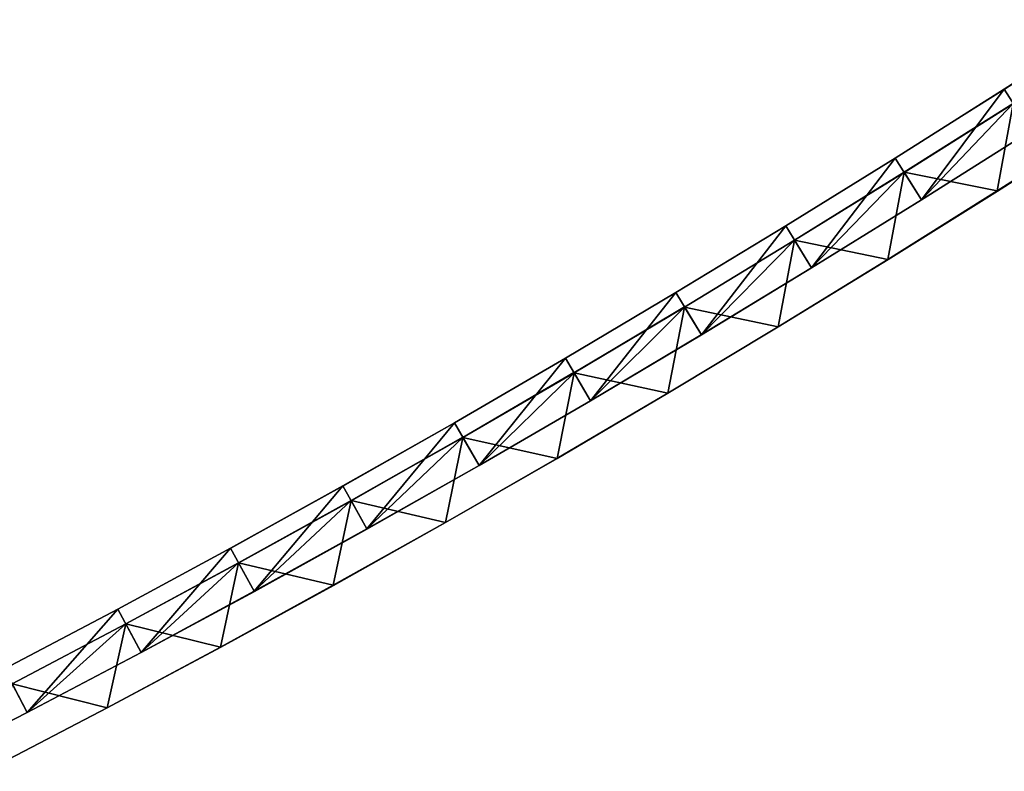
# Model space of a CAD drawing. Header units: millimetres. Extents: x -20 to 1804, y -298 to 307.
# Tile 108 of 189: x 1268 to 1298, y -267 to -244. Entities that reach past the tile are written whole.
import ezdxf

# ---------------------------------------------------------------- set-up
doc = ezdxf.new("R2010")
doc.units = ezdxf.units.MM
doc.header["$LTSCALE"] = 33.374815
for name, color, linetype in [('100', 7, 'CONTINUOUS'), ('101', 7, 'CONTINUOUS'), ('102', 7, 'CONTINUOUS'), ('103', 7, 'CONTINUOUS'), ('88', 7, 'CONTINUOUS'), ('89', 7, 'CONTINUOUS'), ('91', 7, 'CONTINUOUS'), ('92', 7, 'CONTINUOUS'), ('93', 7, 'CONTINUOUS'), ('94', 7, 'CONTINUOUS'), ('95', 7, 'CONTINUOUS'), ('99', 7, 'CONTINUOUS')]:
    doc.layers.add(name, color=color, linetype=linetype)

msp = doc.modelspace()

# ---------------------------------------------------------------- linework, layer by layer
at = {"layer": '100', "color": 70, "linetype": 'Continuous', "true_color": 0x7ee600}
for points in [[(1297.606, -245.861, 32.5), (1298.412, -247.126, 32.5), (1300.913, -243.743, 32.5), (1297.606, -245.861, 32.5)], [(1294.291, -247.953, 32.5), (1295.086, -249.224, 32.5), (1297.606, -245.861, 32.5), (1294.291, -247.953, 32.5)], [(1295.086, -249.224, 32.5), (1298.412, -247.126, 32.5), (1297.606, -245.861, 32.5), (1295.086, -249.224, 32.5)], [(1290.964, -250.017, 32.5), (1291.748, -251.295, 32.5), (1294.291, -247.953, 32.5), (1290.964, -250.017, 32.5)], [(1291.748, -251.295, 32.5), (1295.086, -249.224, 32.5), (1294.291, -247.953, 32.5), (1291.748, -251.295, 32.5)], [(1287.624, -252.049, 32.5), (1288.396, -253.335, 32.5), (1290.964, -250.017, 32.5), (1287.624, -252.049, 32.5)], [(1288.396, -253.335, 32.5), (1291.748, -251.295, 32.5), (1290.964, -250.017, 32.5), (1288.396, -253.335, 32.5)], [(1284.267, -254.048, 32.5), (1285.027, -255.341, 32.5), (1287.624, -252.049, 32.5), (1284.267, -254.048, 32.5)], [(1285.027, -255.341, 32.5), (1288.396, -253.335, 32.5), (1287.624, -252.049, 32.5), (1285.027, -255.341, 32.5)], [(1280.891, -256.01, 32.5), (1281.639, -257.311, 32.5), (1284.267, -254.048, 32.5), (1280.891, -256.01, 32.5)], [(1281.639, -257.311, 32.5), (1285.027, -255.341, 32.5), (1284.267, -254.048, 32.5), (1281.639, -257.311, 32.5)], [(1277.494, -257.932, 32.5), (1278.229, -259.24, 32.5), (1280.891, -256.01, 32.5), (1277.494, -257.932, 32.5)], [(1278.229, -259.24, 32.5), (1281.639, -257.311, 32.5), (1280.891, -256.01, 32.5), (1278.229, -259.24, 32.5)], [(1274.082, -259.821, 32.5), (1274.802, -261.137, 32.5), (1277.494, -257.932, 32.5), (1274.082, -259.821, 32.5)], [(1274.802, -261.137, 32.5), (1278.229, -259.24, 32.5), (1277.494, -257.932, 32.5), (1274.802, -261.137, 32.5)], [(1270.654, -261.677, 32.5), (1271.36, -263, 32.5), (1274.082, -259.821, 32.5), (1270.654, -261.677, 32.5)], [(1271.36, -263, 32.5), (1274.802, -261.137, 32.5), (1274.082, -259.821, 32.5), (1271.36, -263, 32.5)], [(1267.207, -263.496, 32.5), (1267.898, -264.827, 32.5), (1270.654, -261.677, 32.5), (1267.207, -263.496, 32.5)], [(1267.898, -264.827, 32.5), (1271.36, -263, 32.5), (1270.654, -261.677, 32.5), (1267.898, -264.827, 32.5)], [(1264.415, -266.614, 32.5), (1267.898, -264.827, 32.5), (1267.207, -263.496, 32.5), (1264.415, -266.614, 32.5)]]:
    msp.add_3dface(points, dxfattribs=at)
at = {"layer": '101', "color": 70, "linetype": 'Continuous', "true_color": 0x7ee600}
for points in [[(1295.086, -249.224, 39), (1294.561, -248.385, 39), (1297.88, -246.291, 39), (1295.086, -249.224, 39)], [(1298.412, -247.126, 39), (1295.086, -249.224, 39), (1297.88, -246.291, 39), (1298.412, -247.126, 39)], [(1291.748, -251.295, 39), (1291.231, -250.451, 39), (1294.561, -248.385, 39), (1291.748, -251.295, 39)], [(1295.086, -249.224, 39), (1291.748, -251.295, 39), (1294.561, -248.385, 39), (1295.086, -249.224, 39)], [(1288.396, -253.335, 39), (1287.887, -252.487, 39), (1291.231, -250.451, 39), (1288.396, -253.335, 39)], [(1291.748, -251.295, 39), (1288.396, -253.335, 39), (1291.231, -250.451, 39), (1291.748, -251.295, 39)], [(1285.027, -255.341, 39), (1284.526, -254.488, 39), (1287.887, -252.487, 39), (1285.027, -255.341, 39)], [(1288.396, -253.335, 39), (1285.027, -255.341, 39), (1287.887, -252.487, 39), (1288.396, -253.335, 39)], [(1281.639, -257.311, 39), (1281.145, -256.452, 39), (1284.526, -254.488, 39), (1281.639, -257.311, 39)], [(1285.027, -255.341, 39), (1281.639, -257.311, 39), (1284.526, -254.488, 39), (1285.027, -255.341, 39)], [(1278.229, -259.24, 39), (1277.744, -258.377, 39), (1281.145, -256.452, 39), (1278.229, -259.24, 39)], [(1281.639, -257.311, 39), (1278.229, -259.24, 39), (1281.145, -256.452, 39), (1281.639, -257.311, 39)], [(1274.802, -261.137, 39), (1274.327, -260.268, 39), (1277.744, -258.377, 39), (1274.802, -261.137, 39)], [(1278.229, -259.24, 39), (1274.802, -261.137, 39), (1277.744, -258.377, 39), (1278.229, -259.24, 39)], [(1271.36, -263, 39), (1270.894, -262.127, 39), (1274.327, -260.268, 39), (1271.36, -263, 39)], [(1274.802, -261.137, 39), (1271.36, -263, 39), (1274.327, -260.268, 39), (1274.802, -261.137, 39)], [(1267.898, -264.827, 39), (1267.442, -263.948, 39), (1270.894, -262.127, 39), (1267.898, -264.827, 39)], [(1271.36, -263, 39), (1267.898, -264.827, 39), (1270.894, -262.127, 39), (1271.36, -263, 39)], [(1267.898, -264.827, 39), (1264.415, -266.614, 39), (1267.442, -263.948, 39), (1267.898, -264.827, 39)]]:
    msp.add_3dface(points, dxfattribs=at)
at = {"layer": '102', "color": 70, "linetype": 'Continuous', "true_color": 0x7ee600}
for points in [[(1297.88, -246.291, 4), (1294.561, -248.385, 4), (1297.883, -246.294, 24), (1297.88, -246.291, 4)], [(1297.883, -246.294, 24), (1294.561, -248.385, 4), (1294.565, -248.389, 24), (1297.883, -246.294, 24)], [(1294.561, -248.385, 4), (1291.231, -250.451, 4), (1294.565, -248.389, 24), (1294.561, -248.385, 4)], [(1294.565, -248.389, 24), (1291.231, -250.451, 4), (1291.232, -250.453, 24), (1294.565, -248.389, 24)], [(1291.232, -250.453, 24), (1287.887, -252.487, 4), (1287.885, -252.485, 24), (1291.232, -250.453, 24)], [(1291.231, -250.451, 4), (1287.887, -252.487, 4), (1291.232, -250.453, 24), (1291.231, -250.451, 4)], [(1287.885, -252.485, 24), (1284.526, -254.488, 4), (1284.522, -254.484, 24), (1287.885, -252.485, 24)], [(1287.887, -252.487, 4), (1284.526, -254.488, 4), (1287.885, -252.485, 24), (1287.887, -252.487, 4)], [(1284.522, -254.484, 24), (1281.145, -256.452, 4), (1281.143, -256.449, 24), (1284.522, -254.484, 24)], [(1284.526, -254.488, 4), (1281.145, -256.452, 4), (1284.522, -254.484, 24), (1284.526, -254.488, 4)], [(1281.145, -256.452, 4), (1277.744, -258.377, 4), (1281.143, -256.449, 24), (1281.145, -256.452, 4)], [(1281.143, -256.449, 24), (1277.744, -258.377, 4), (1277.746, -258.379, 24), (1281.143, -256.449, 24)], [(1277.744, -258.377, 4), (1274.327, -260.268, 4), (1277.746, -258.379, 24), (1277.744, -258.377, 4)], [(1277.746, -258.379, 24), (1274.327, -260.268, 4), (1274.331, -260.273, 24), (1277.746, -258.379, 24)], [(1274.327, -260.268, 4), (1270.894, -262.127, 4), (1274.331, -260.273, 24), (1274.327, -260.268, 4)], [(1274.331, -260.273, 24), (1270.894, -262.127, 4), (1270.896, -262.129, 24), (1274.331, -260.273, 24)], [(1270.894, -262.127, 4), (1267.442, -263.948, 4), (1270.896, -262.129, 24), (1270.894, -262.127, 4)], [(1270.896, -262.129, 24), (1267.442, -263.948, 4), (1267.442, -263.948, 24), (1270.896, -262.129, 24)]]:
    msp.add_3dface(points, dxfattribs=at)
at = {"layer": '103', "color": 70, "linetype": 'Continuous', "true_color": 0x7ee600}
for points in [[(1297.606, -245.861, 32.5), (1300.913, -243.743, 32.5), (1297.609, -245.864, 30.5), (1297.606, -245.861, 32.5)], [(1294.291, -247.953, 32.5), (1297.606, -245.861, 32.5), (1294.294, -247.957, 30.5), (1294.291, -247.953, 32.5)], [(1294.294, -247.957, 30.5), (1297.606, -245.861, 32.5), (1297.609, -245.864, 30.5), (1294.294, -247.957, 30.5)], [(1290.964, -250.017, 32.5), (1294.291, -247.953, 32.5), (1290.966, -250.018, 30.5), (1290.964, -250.017, 32.5)], [(1290.966, -250.018, 30.5), (1294.291, -247.953, 32.5), (1294.294, -247.957, 30.5), (1290.966, -250.018, 30.5)], [(1287.624, -252.049, 32.5), (1290.964, -250.017, 32.5), (1287.622, -252.048, 30.5), (1287.624, -252.049, 32.5)], [(1287.622, -252.048, 30.5), (1290.964, -250.017, 32.5), (1290.966, -250.018, 30.5), (1287.622, -252.048, 30.5)], [(1284.264, -254.044, 30.5), (1287.624, -252.049, 32.5), (1287.622, -252.048, 30.5), (1284.264, -254.044, 30.5)], [(1284.267, -254.048, 32.5), (1287.624, -252.049, 32.5), (1284.264, -254.044, 30.5), (1284.267, -254.048, 32.5)], [(1280.889, -256.007, 30.5), (1284.267, -254.048, 32.5), (1284.264, -254.044, 30.5), (1280.889, -256.007, 30.5)], [(1280.891, -256.01, 32.5), (1284.267, -254.048, 32.5), (1280.889, -256.007, 30.5), (1280.891, -256.01, 32.5)], [(1277.494, -257.932, 32.5), (1280.891, -256.01, 32.5), (1277.496, -257.934, 30.5), (1277.494, -257.932, 32.5)], [(1277.496, -257.934, 30.5), (1280.891, -256.01, 32.5), (1280.889, -256.007, 30.5), (1277.496, -257.934, 30.5)], [(1274.082, -259.821, 32.5), (1277.494, -257.932, 32.5), (1274.086, -259.825, 30.5), (1274.082, -259.821, 32.5)], [(1274.086, -259.825, 30.5), (1277.494, -257.932, 32.5), (1277.496, -257.934, 30.5), (1274.086, -259.825, 30.5)], [(1270.654, -261.677, 32.5), (1274.082, -259.821, 32.5), (1270.656, -261.679, 30.5), (1270.654, -261.677, 32.5)], [(1270.656, -261.679, 30.5), (1274.082, -259.821, 32.5), (1274.086, -259.825, 30.5), (1270.656, -261.679, 30.5)], [(1267.207, -263.496, 32.5), (1270.654, -261.677, 32.5), (1267.207, -263.495, 30.5), (1267.207, -263.496, 32.5)], [(1267.207, -263.495, 30.5), (1270.654, -261.677, 32.5), (1270.656, -261.679, 30.5), (1267.207, -263.495, 30.5)]]:
    msp.add_3dface(points, dxfattribs=at)
at = {"layer": '88', "color": 70, "linetype": 'Continuous', "true_color": 0x7ee600}
for points in [[(1297.88, -246.291, 4), (1297.393, -248.955, 4), (1294.561, -248.385, 4), (1297.88, -246.291, 4)], [(1300.707, -246.848, 4), (1297.393, -248.955, 4), (1297.88, -246.291, 4), (1300.707, -246.848, 4)], [(1294.561, -248.385, 4), (1294.07, -251.037, 4), (1291.231, -250.451, 4), (1294.561, -248.385, 4)], [(1297.393, -248.955, 4), (1294.07, -251.037, 4), (1294.561, -248.385, 4), (1297.393, -248.955, 4)], [(1291.231, -250.451, 4), (1290.733, -253.089, 4), (1287.887, -252.487, 4), (1291.231, -250.451, 4)], [(1294.07, -251.037, 4), (1290.733, -253.089, 4), (1291.231, -250.451, 4), (1294.07, -251.037, 4)], [(1287.887, -252.487, 4), (1287.38, -255.11, 4), (1284.526, -254.488, 4), (1287.887, -252.487, 4)], [(1290.733, -253.089, 4), (1287.38, -255.11, 4), (1287.887, -252.487, 4), (1290.733, -253.089, 4)], [(1284.526, -254.488, 4), (1284.009, -257.096, 4), (1281.145, -256.452, 4), (1284.526, -254.488, 4)], [(1287.38, -255.11, 4), (1284.009, -257.096, 4), (1284.526, -254.488, 4), (1287.38, -255.11, 4)], [(1281.145, -256.452, 4), (1280.617, -259.044, 4), (1277.744, -258.377, 4), (1281.145, -256.452, 4)], [(1284.009, -257.096, 4), (1280.617, -259.044, 4), (1281.145, -256.452, 4), (1284.009, -257.096, 4)], [(1277.744, -258.377, 4), (1277.205, -260.955, 4), (1274.327, -260.268, 4), (1277.744, -258.377, 4)], [(1280.617, -259.044, 4), (1277.205, -260.955, 4), (1277.744, -258.377, 4), (1280.617, -259.044, 4)], [(1274.327, -260.268, 4), (1273.777, -262.834, 4), (1270.894, -262.127, 4), (1274.327, -260.268, 4)], [(1277.205, -260.955, 4), (1273.777, -262.834, 4), (1274.327, -260.268, 4), (1277.205, -260.955, 4)], [(1270.894, -262.127, 4), (1270.332, -264.679, 4), (1267.442, -263.948, 4), (1270.894, -262.127, 4)], [(1273.777, -262.834, 4), (1270.332, -264.679, 4), (1270.894, -262.127, 4), (1273.777, -262.834, 4)], [(1270.332, -264.679, 4), (1266.867, -266.487, 4), (1267.442, -263.948, 4), (1270.332, -264.679, 4)]]:
    msp.add_3dface(points, dxfattribs=at)
at = {"layer": '89', "color": 70, "linetype": 'Continuous', "true_color": 0x7ee600}
for points in [[(1297.88, -246.291, 59), (1294.561, -248.385, 59), (1297.393, -248.955, 59), (1297.88, -246.291, 59)], [(1300.707, -246.848, 59), (1297.88, -246.291, 59), (1297.393, -248.955, 59), (1300.707, -246.848, 59)], [(1294.561, -248.385, 59), (1291.231, -250.451, 59), (1294.07, -251.037, 59), (1294.561, -248.385, 59)], [(1297.393, -248.955, 59), (1294.561, -248.385, 59), (1294.07, -251.037, 59), (1297.393, -248.955, 59)], [(1291.231, -250.451, 59), (1287.887, -252.487, 59), (1290.733, -253.089, 59), (1291.231, -250.451, 59)], [(1294.07, -251.037, 59), (1291.231, -250.451, 59), (1290.733, -253.089, 59), (1294.07, -251.037, 59)], [(1287.887, -252.487, 59), (1284.526, -254.488, 59), (1287.38, -255.11, 59), (1287.887, -252.487, 59)], [(1290.733, -253.089, 59), (1287.887, -252.487, 59), (1287.38, -255.11, 59), (1290.733, -253.089, 59)], [(1284.526, -254.488, 59), (1281.145, -256.452, 59), (1284.009, -257.096, 59), (1284.526, -254.488, 59)], [(1287.38, -255.11, 59), (1284.526, -254.488, 59), (1284.009, -257.096, 59), (1287.38, -255.11, 59)], [(1281.145, -256.452, 59), (1277.744, -258.377, 59), (1280.617, -259.044, 59), (1281.145, -256.452, 59)], [(1284.009, -257.096, 59), (1281.145, -256.452, 59), (1280.617, -259.044, 59), (1284.009, -257.096, 59)], [(1277.744, -258.377, 59), (1274.327, -260.268, 59), (1277.205, -260.955, 59), (1277.744, -258.377, 59)], [(1280.617, -259.044, 59), (1277.744, -258.377, 59), (1277.205, -260.955, 59), (1280.617, -259.044, 59)], [(1274.327, -260.268, 59), (1270.894, -262.127, 59), (1273.777, -262.834, 59), (1274.327, -260.268, 59)], [(1277.205, -260.955, 59), (1274.327, -260.268, 59), (1273.777, -262.834, 59), (1277.205, -260.955, 59)], [(1270.894, -262.127, 59), (1267.442, -263.948, 59), (1270.332, -264.679, 59), (1270.894, -262.127, 59)], [(1273.777, -262.834, 59), (1270.894, -262.127, 59), (1270.332, -264.679, 59), (1273.777, -262.834, 59)], [(1270.332, -264.679, 59), (1267.442, -263.948, 59), (1266.867, -266.487, 59), (1270.332, -264.679, 59)]]:
    msp.add_3dface(points, dxfattribs=at)
at = {"layer": '91', "color": 70, "linetype": 'Continuous', "true_color": 0x7ee600}
for points in [[(1300.707, -246.848, 59), (1297.393, -248.955, 59), (1300.708, -246.849, 31.5), (1300.707, -246.848, 59)], [(1300.708, -246.849, 31.5), (1297.393, -248.955, 59), (1297.397, -248.959, 31.5), (1300.708, -246.849, 31.5)], [(1297.393, -248.955, 59), (1294.07, -251.037, 59), (1297.397, -248.959, 31.5), (1297.393, -248.955, 59)], [(1297.397, -248.959, 31.5), (1294.07, -251.037, 59), (1294.072, -251.04, 31.5), (1297.397, -248.959, 31.5)], [(1294.07, -251.037, 59), (1290.733, -253.089, 59), (1294.072, -251.04, 31.5), (1294.07, -251.037, 59)], [(1294.072, -251.04, 31.5), (1290.733, -253.089, 59), (1290.733, -253.09, 31.5), (1294.072, -251.04, 31.5)], [(1290.733, -253.09, 31.5), (1287.38, -255.11, 59), (1287.377, -255.107, 31.5), (1290.733, -253.09, 31.5)], [(1290.733, -253.089, 59), (1287.38, -255.11, 59), (1290.733, -253.09, 31.5), (1290.733, -253.089, 59)], [(1287.377, -255.107, 31.5), (1284.009, -257.096, 59), (1284.005, -257.092, 31.5), (1287.377, -255.107, 31.5)], [(1287.38, -255.11, 59), (1284.009, -257.096, 59), (1287.377, -255.107, 31.5), (1287.38, -255.11, 59)], [(1284.005, -257.092, 31.5), (1280.617, -259.044, 59), (1280.616, -259.043, 31.5), (1284.005, -257.092, 31.5)], [(1284.009, -257.096, 59), (1280.617, -259.044, 59), (1284.005, -257.092, 31.5), (1284.009, -257.096, 59)], [(1280.617, -259.044, 59), (1277.205, -260.955, 59), (1280.616, -259.043, 31.5), (1280.617, -259.044, 59)], [(1280.616, -259.043, 31.5), (1277.205, -260.955, 59), (1277.208, -260.958, 31.5), (1280.616, -259.043, 31.5)], [(1277.205, -260.955, 59), (1273.777, -262.834, 59), (1277.208, -260.958, 31.5), (1277.205, -260.955, 59)], [(1277.208, -260.958, 31.5), (1273.777, -262.834, 59), (1273.781, -262.838, 31.5), (1277.208, -260.958, 31.5)], [(1273.777, -262.834, 59), (1270.332, -264.679, 59), (1273.781, -262.838, 31.5), (1273.777, -262.834, 59)], [(1273.781, -262.838, 31.5), (1270.332, -264.679, 59), (1270.334, -264.68, 31.5), (1273.781, -262.838, 31.5)], [(1270.334, -264.68, 31.5), (1266.867, -266.487, 59), (1266.865, -266.485, 31.5), (1270.334, -264.68, 31.5)], [(1270.332, -264.679, 59), (1266.867, -266.487, 59), (1270.334, -264.68, 31.5), (1270.332, -264.679, 59)]]:
    msp.add_3dface(points, dxfattribs=at)
at = {"layer": '92', "color": 60, "linetype": 'Continuous', "true_color": 0xabff00}
for points in [[(1298.412, -247.126, 39), (1295.09, -249.229, 35.75), (1295.086, -249.224, 39), (1298.412, -247.126, 39)], [(1298.415, -247.129, 35.75), (1295.09, -249.229, 35.75), (1298.412, -247.126, 39), (1298.415, -247.129, 35.75)], [(1295.086, -249.224, 39), (1291.75, -251.297, 35.75), (1291.748, -251.295, 39), (1295.086, -249.224, 39)], [(1295.09, -249.229, 35.75), (1291.75, -251.297, 35.75), (1295.086, -249.224, 39), (1295.09, -249.229, 35.75)], [(1291.75, -251.297, 35.75), (1288.395, -253.334, 35.75), (1291.748, -251.295, 39), (1291.75, -251.297, 35.75)], [(1291.748, -251.295, 39), (1288.395, -253.334, 35.75), (1288.396, -253.335, 39), (1291.748, -251.295, 39)], [(1288.395, -253.334, 35.75), (1285.024, -255.337, 35.75), (1288.396, -253.335, 39), (1288.395, -253.334, 35.75)], [(1288.396, -253.335, 39), (1285.024, -255.337, 35.75), (1285.027, -255.341, 39), (1288.396, -253.335, 39)], [(1285.024, -255.337, 35.75), (1281.636, -257.307, 35.75), (1285.027, -255.341, 39), (1285.024, -255.337, 35.75)], [(1285.027, -255.341, 39), (1281.636, -257.307, 35.75), (1281.639, -257.311, 39), (1285.027, -255.341, 39)], [(1281.639, -257.311, 39), (1278.23, -259.242, 35.75), (1278.229, -259.24, 39), (1281.639, -257.311, 39)], [(1281.636, -257.307, 35.75), (1278.23, -259.242, 35.75), (1281.639, -257.311, 39), (1281.636, -257.307, 35.75)], [(1278.229, -259.24, 39), (1274.806, -261.141, 35.75), (1274.802, -261.137, 39), (1278.229, -259.24, 39)], [(1278.23, -259.242, 35.75), (1274.806, -261.141, 35.75), (1278.229, -259.24, 39), (1278.23, -259.242, 35.75)], [(1274.802, -261.137, 39), (1271.362, -263.003, 35.75), (1271.36, -263, 39), (1274.802, -261.137, 39)], [(1274.806, -261.141, 35.75), (1271.362, -263.003, 35.75), (1274.802, -261.137, 39), (1274.806, -261.141, 35.75)], [(1271.362, -263.003, 35.75), (1267.898, -264.826, 35.75), (1271.36, -263, 39), (1271.362, -263.003, 35.75)], [(1271.36, -263, 39), (1267.898, -264.826, 35.75), (1267.898, -264.827, 39), (1271.36, -263, 39)], [(1267.898, -264.826, 35.75), (1264.412, -266.611, 35.75), (1267.898, -264.827, 39), (1267.898, -264.826, 35.75)], [(1267.898, -264.827, 39), (1264.412, -266.611, 35.75), (1264.415, -266.614, 39), (1267.898, -264.827, 39)]]:
    msp.add_3dface(points, dxfattribs=at)
at = {"layer": '93', "color": 60, "linetype": 'Continuous', "true_color": 0xabff00}
for points in [[(1295.09, -249.229, 30.5), (1298.415, -247.129, 30.5), (1295.09, -249.229, 24), (1295.09, -249.229, 30.5)], [(1295.09, -249.229, 24), (1298.415, -247.129, 30.5), (1298.415, -247.129, 24), (1295.09, -249.229, 24)], [(1291.75, -251.297, 30.5), (1295.09, -249.229, 30.5), (1291.75, -251.297, 24), (1291.75, -251.297, 30.5)], [(1291.75, -251.297, 24), (1295.09, -249.229, 30.5), (1295.09, -249.229, 24), (1291.75, -251.297, 24)], [(1288.395, -253.334, 30.5), (1291.75, -251.297, 30.5), (1288.395, -253.334, 24), (1288.395, -253.334, 30.5)], [(1288.395, -253.334, 24), (1291.75, -251.297, 30.5), (1291.75, -251.297, 24), (1288.395, -253.334, 24)], [(1285.024, -255.337, 30.5), (1288.395, -253.334, 30.5), (1285.024, -255.337, 24), (1285.024, -255.337, 30.5)], [(1285.024, -255.337, 24), (1288.395, -253.334, 30.5), (1288.395, -253.334, 24), (1285.024, -255.337, 24)], [(1281.636, -257.307, 30.5), (1285.024, -255.337, 30.5), (1281.636, -257.307, 24), (1281.636, -257.307, 30.5)], [(1281.636, -257.307, 24), (1285.024, -255.337, 30.5), (1285.024, -255.337, 24), (1281.636, -257.307, 24)], [(1278.23, -259.242, 30.5), (1281.636, -257.307, 30.5), (1278.23, -259.242, 24), (1278.23, -259.242, 30.5)], [(1278.23, -259.242, 24), (1281.636, -257.307, 30.5), (1281.636, -257.307, 24), (1278.23, -259.242, 24)], [(1274.806, -261.141, 30.5), (1278.23, -259.242, 30.5), (1274.806, -261.141, 24), (1274.806, -261.141, 30.5)], [(1274.806, -261.141, 24), (1278.23, -259.242, 30.5), (1278.23, -259.242, 24), (1274.806, -261.141, 24)], [(1271.362, -263.003, 30.5), (1274.806, -261.141, 30.5), (1271.362, -263.003, 24), (1271.362, -263.003, 30.5)], [(1271.362, -263.003, 24), (1274.806, -261.141, 30.5), (1274.806, -261.141, 24), (1271.362, -263.003, 24)], [(1267.898, -264.826, 30.5), (1271.362, -263.003, 30.5), (1267.898, -264.826, 24), (1267.898, -264.826, 30.5)], [(1267.898, -264.826, 24), (1271.362, -263.003, 30.5), (1271.362, -263.003, 24), (1267.898, -264.826, 24)], [(1264.412, -266.611, 30.5), (1267.898, -264.826, 30.5), (1264.412, -266.611, 24), (1264.412, -266.611, 30.5)], [(1264.412, -266.611, 24), (1267.898, -264.826, 30.5), (1267.898, -264.826, 24), (1264.412, -266.611, 24)]]:
    msp.add_3dface(points, dxfattribs=at)
at = {"layer": '94', "color": 70, "linetype": 'Continuous', "true_color": 0x7ee600}
for points in [[(1297.393, -248.955, 4), (1300.707, -246.848, 4), (1297.397, -248.959, 31.5), (1297.393, -248.955, 4)], [(1300.707, -246.848, 4), (1300.708, -246.849, 31.5), (1297.397, -248.959, 31.5), (1300.707, -246.848, 4)], [(1294.07, -251.037, 4), (1297.393, -248.955, 4), (1294.072, -251.04, 31.5), (1294.07, -251.037, 4)], [(1297.393, -248.955, 4), (1297.397, -248.959, 31.5), (1294.072, -251.04, 31.5), (1297.393, -248.955, 4)], [(1290.733, -253.089, 4), (1294.07, -251.037, 4), (1290.733, -253.09, 31.5), (1290.733, -253.089, 4)], [(1294.07, -251.037, 4), (1294.072, -251.04, 31.5), (1290.733, -253.09, 31.5), (1294.07, -251.037, 4)], [(1287.38, -255.11, 4), (1290.733, -253.089, 4), (1287.377, -255.107, 31.5), (1287.38, -255.11, 4)], [(1290.733, -253.089, 4), (1290.733, -253.09, 31.5), (1287.377, -255.107, 31.5), (1290.733, -253.089, 4)], [(1287.38, -255.11, 4), (1287.377, -255.107, 31.5), (1284.005, -257.092, 31.5), (1287.38, -255.11, 4)], [(1284.009, -257.096, 4), (1287.38, -255.11, 4), (1284.005, -257.092, 31.5), (1284.009, -257.096, 4)], [(1284.009, -257.096, 4), (1284.005, -257.092, 31.5), (1280.616, -259.043, 31.5), (1284.009, -257.096, 4)], [(1280.617, -259.044, 4), (1284.009, -257.096, 4), (1280.616, -259.043, 31.5), (1280.617, -259.044, 4)], [(1277.205, -260.955, 4), (1280.617, -259.044, 4), (1277.208, -260.958, 31.5), (1277.205, -260.955, 4)], [(1280.617, -259.044, 4), (1280.616, -259.043, 31.5), (1277.208, -260.958, 31.5), (1280.617, -259.044, 4)], [(1273.777, -262.834, 4), (1277.205, -260.955, 4), (1273.781, -262.838, 31.5), (1273.777, -262.834, 4)], [(1277.205, -260.955, 4), (1277.208, -260.958, 31.5), (1273.781, -262.838, 31.5), (1277.205, -260.955, 4)], [(1270.332, -264.679, 4), (1273.777, -262.834, 4), (1270.334, -264.68, 31.5), (1270.332, -264.679, 4)], [(1273.777, -262.834, 4), (1273.781, -262.838, 31.5), (1270.334, -264.68, 31.5), (1273.777, -262.834, 4)], [(1266.867, -266.487, 4), (1270.332, -264.679, 4), (1266.865, -266.485, 31.5), (1266.867, -266.487, 4)], [(1270.332, -264.679, 4), (1270.334, -264.68, 31.5), (1266.865, -266.485, 31.5), (1270.332, -264.679, 4)]]:
    msp.add_3dface(points, dxfattribs=at)
at = {"layer": '95', "color": 70, "linetype": 'Continuous', "true_color": 0x7ee600}
for points in [[(1294.561, -248.385, 59), (1297.88, -246.291, 59), (1294.561, -248.385, 39), (1294.561, -248.385, 59)], [(1294.561, -248.385, 39), (1297.88, -246.291, 59), (1297.88, -246.291, 39), (1294.561, -248.385, 39)], [(1291.231, -250.451, 59), (1294.561, -248.385, 59), (1291.231, -250.451, 39), (1291.231, -250.451, 59)], [(1291.231, -250.451, 39), (1294.561, -248.385, 59), (1294.561, -248.385, 39), (1291.231, -250.451, 39)], [(1287.887, -252.487, 59), (1291.231, -250.451, 59), (1287.887, -252.487, 39), (1287.887, -252.487, 59)], [(1287.887, -252.487, 39), (1291.231, -250.451, 59), (1291.231, -250.451, 39), (1287.887, -252.487, 39)], [(1284.526, -254.488, 59), (1287.887, -252.487, 59), (1284.526, -254.488, 39), (1284.526, -254.488, 59)], [(1284.526, -254.488, 39), (1287.887, -252.487, 59), (1287.887, -252.487, 39), (1284.526, -254.488, 39)], [(1281.145, -256.452, 59), (1284.526, -254.488, 59), (1281.145, -256.452, 39), (1281.145, -256.452, 59)], [(1281.145, -256.452, 39), (1284.526, -254.488, 59), (1284.526, -254.488, 39), (1281.145, -256.452, 39)], [(1277.744, -258.377, 59), (1281.145, -256.452, 59), (1277.744, -258.377, 39), (1277.744, -258.377, 59)], [(1277.744, -258.377, 39), (1281.145, -256.452, 59), (1281.145, -256.452, 39), (1277.744, -258.377, 39)], [(1274.327, -260.268, 59), (1277.744, -258.377, 59), (1274.327, -260.268, 39), (1274.327, -260.268, 59)], [(1274.327, -260.268, 39), (1277.744, -258.377, 59), (1277.744, -258.377, 39), (1274.327, -260.268, 39)], [(1270.894, -262.127, 59), (1274.327, -260.268, 59), (1270.894, -262.127, 39), (1270.894, -262.127, 59)], [(1270.894, -262.127, 39), (1274.327, -260.268, 59), (1274.327, -260.268, 39), (1270.894, -262.127, 39)], [(1267.442, -263.948, 59), (1270.894, -262.127, 59), (1267.442, -263.948, 39), (1267.442, -263.948, 59)], [(1267.442, -263.948, 39), (1270.894, -262.127, 59), (1270.894, -262.127, 39), (1267.442, -263.948, 39)]]:
    msp.add_3dface(points, dxfattribs=at)
at = {"layer": '99', "color": 70, "linetype": 'Continuous', "true_color": 0x7ee600}
for points in [[(1295.086, -249.224, 32.5), (1298.415, -247.129, 35.75), (1298.412, -247.126, 32.5), (1295.086, -249.224, 32.5)], [(1295.09, -249.229, 35.75), (1298.415, -247.129, 35.75), (1295.086, -249.224, 32.5), (1295.09, -249.229, 35.75)], [(1291.748, -251.295, 32.5), (1295.09, -249.229, 35.75), (1295.086, -249.224, 32.5), (1291.748, -251.295, 32.5)], [(1291.75, -251.297, 35.75), (1295.09, -249.229, 35.75), (1291.748, -251.295, 32.5), (1291.75, -251.297, 35.75)], [(1288.395, -253.334, 35.75), (1291.75, -251.297, 35.75), (1288.396, -253.335, 32.5), (1288.395, -253.334, 35.75)], [(1288.396, -253.335, 32.5), (1291.75, -251.297, 35.75), (1291.748, -251.295, 32.5), (1288.396, -253.335, 32.5)], [(1285.024, -255.337, 35.75), (1288.395, -253.334, 35.75), (1285.027, -255.341, 32.5), (1285.024, -255.337, 35.75)], [(1285.027, -255.341, 32.5), (1288.395, -253.334, 35.75), (1288.396, -253.335, 32.5), (1285.027, -255.341, 32.5)], [(1281.636, -257.307, 35.75), (1285.024, -255.337, 35.75), (1281.639, -257.311, 32.5), (1281.636, -257.307, 35.75)], [(1281.639, -257.311, 32.5), (1285.024, -255.337, 35.75), (1285.027, -255.341, 32.5), (1281.639, -257.311, 32.5)], [(1278.23, -259.242, 35.75), (1281.636, -257.307, 35.75), (1278.229, -259.24, 32.5), (1278.23, -259.242, 35.75)], [(1278.229, -259.24, 32.5), (1281.636, -257.307, 35.75), (1281.639, -257.311, 32.5), (1278.229, -259.24, 32.5)], [(1274.802, -261.137, 32.5), (1278.23, -259.242, 35.75), (1278.229, -259.24, 32.5), (1274.802, -261.137, 32.5)], [(1274.806, -261.141, 35.75), (1278.23, -259.242, 35.75), (1274.802, -261.137, 32.5), (1274.806, -261.141, 35.75)], [(1271.36, -263, 32.5), (1274.806, -261.141, 35.75), (1274.802, -261.137, 32.5), (1271.36, -263, 32.5)], [(1271.362, -263.003, 35.75), (1274.806, -261.141, 35.75), (1271.36, -263, 32.5), (1271.362, -263.003, 35.75)], [(1267.898, -264.827, 32.5), (1271.362, -263.003, 35.75), (1271.36, -263, 32.5), (1267.898, -264.827, 32.5)], [(1267.898, -264.826, 35.75), (1271.362, -263.003, 35.75), (1267.898, -264.827, 32.5), (1267.898, -264.826, 35.75)], [(1264.412, -266.611, 35.75), (1267.898, -264.826, 35.75), (1264.415, -266.614, 32.5), (1264.412, -266.611, 35.75)], [(1264.415, -266.614, 32.5), (1267.898, -264.826, 35.75), (1267.898, -264.827, 32.5), (1264.415, -266.614, 32.5)]]:
    msp.add_3dface(points, dxfattribs=at)

doc.saveas('drawing.dxf')
